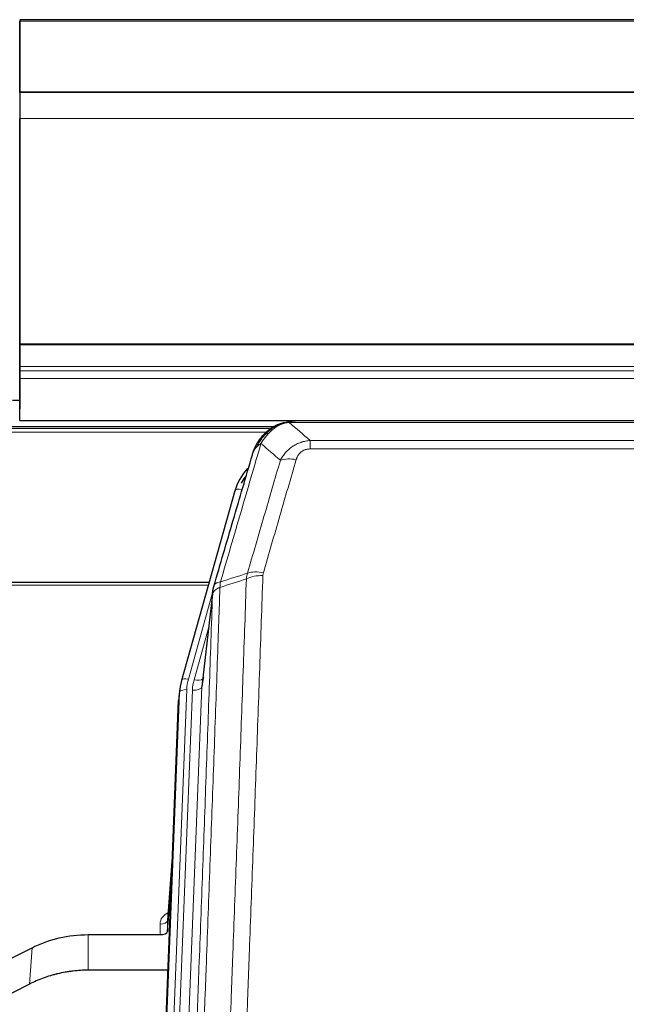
# Model space of a CAD drawing. Header units: inches. Extents: x 0 to 23760, y -13 to 16800.
# Tile 60 of 256: x 4661 to 4913, y 8066 to 8476. Entities that reach past the tile are written whole.
import ezdxf

# ---------------------------------------------------------------- set-up
doc = ezdxf.new("R2010")
doc.units = ezdxf.units.IN
doc.layers.add('1', color=7, linetype='Continuous', true_color=0xffffff)

msp = doc.modelspace()

# ---------------------------------------------------------------- linework, layer by layer
at = {"layer": '1', "color": 2, "linetype": 'Continuous', "lineweight": 25}
for p, q in [((5777.786, 8475.952), (4660.786, 8475.952)), ((4660.786, 8475.613), (4660.786, 8475.407)), ((4660.786, 8475.613), (4660.786, 8457.849)), ((4660.786, 8445.824), (4660.786, 8475.407)), ((4660.786, 8457.849), (4660.786, 8457.027)), ((4660.786, 8457.027), (4660.786, 8442.272)), ((5777.786, 8445.824), (4660.786, 8445.824)), ((4660.786, 8445.639), (4660.786, 8445.824)), ((5777.786, 8445.643), (4660.786, 8445.643)), ((4660.786, 8445.643), (4660.786, 8445.639)), ((4660.786, 8445.643), (4660.786, 8434.878)), ((4660.786, 8442.272), (4660.786, 8442.228)), ((4660.786, 8442.228), (4660.786, 8417.638)), ((4660.786, 8341.05), (4660.786, 8434.878)), ((4660.786, 8417.638), (4660.786, 8417.643)), ((4660.786, 8417.643), (4660.786, 8333.678)), ((4660.786, 8340.606), (4660.786, 8341.05)), ((4660.786, 8331.692), (4660.786, 8340.606)), ((4660.786, 8333.678), (4660.786, 8325.968)), ((4660.786, 8329.848), (4660.786, 8331.692)), ((4660.786, 8326.607), (4660.786, 8329.848)), ((4660.786, 8309.149), (4660.786, 8326.607)), ((4660.786, 8325.968), (4660.786, 8313.994)), ((4660.826, 8317.479), (4657.805, 8317.479)), ((4766.305, 8306.453), (4442.355, 8306.453)), ((4660.786, 8309.149), (5777.786, 8309.149)), ((4768.284, 8307.491), (4768.184, 8307.463)), ((4993.347, 8308.967), (4775.225, 8308.967)), ((4750.233, 8279.875), (4728.059, 8200.989)), ((4739.506, 8241.705), (4605.286, 8241.705)), ((4741.094, 8238.188), (4736.679, 8199.669)), ((4728.059, 8200.989), (4728.04, 8200.893)), ((4727.377, 8197.526), (4727.004, 8194.268)), ((4713.764, 7859.482), (4726.882, 8192.683)), ((4724.391, 8129.411), (4722.183, 8101.212)), ((4722.188, 8096.456), (4724.01, 8119.738)), ((4722.177, 8101.033), (4722.188, 8096.456)), ((4689.286, 8095.206), (4719.189, 8095.206)), ((4649.742, 8081.546), (4665.907, 8089.72)), ((4722.461, 8080.396), (4689.286, 8080.396)), ((4664.85, 8074.588), (4649.172, 8066.56))]:
    msp.add_line(p, q, dxfattribs=at)
at = {"layer": '1', "color": 110, "linetype": 'Continuous', "lineweight": 13}
for p, q in [((5777.786, 8475.407), (4660.786, 8475.407)), ((5777.786, 8434.878), (4660.786, 8434.878)), ((5777.786, 8341.05), (4660.786, 8341.05)), ((5777.786, 8340.606), (4660.786, 8340.606)), ((5777.786, 8331.693), (4660.786, 8331.692)), ((5777.786, 8329.848), (4660.786, 8329.848)), ((5777.786, 8326.607), (4660.786, 8326.607)), ((4764.673, 8305.891), (4443.172, 8305.891)), ((4768.184, 8307.463), (4768.115, 8307.305)), ((4995.689, 8308.304), (4772.883, 8308.304)), ((4763.53, 8304.279), (4445.213, 8304.279)), ((4781.615, 8300.836), (4986.957, 8300.836)), ((4781.615, 8300.836), (4781.615, 8297.303)), ((4986.957, 8297.303), (4781.615, 8297.303)), ((4753.121, 8280.449), (4748.395, 8263.637)), ((4739.218, 8240.674), (4605.286, 8240.674)), ((4741.019, 8237.397), (4730.947, 8201.563)), ((4740.965, 8236.676), (4736.589, 8198.496)), ((4739.32, 8222.708), (4733.294, 8201.27)), ((4714.145, 7862.92), (4727.255, 8195.942)), ((4730.249, 8197.162), (4717.139, 7864.14)), ((4719.53, 7864.975), (4732.597, 8196.869)), ((4736.589, 8198.496), (4723.522, 7866.602)), ((4727.255, 8195.942), (4726.882, 8192.683)), ((4724.383, 8129.22), (4722.177, 8101.033)), ((4719.189, 8095.206), (4719.178, 8099.622)), ((4689.286, 8095.206), (4689.286, 8080.396)), ((4665.907, 8089.72), (4664.85, 8074.588))]:
    msp.add_line(p, q, dxfattribs=at)
for centre, major_axis, ratio, start_param, end_param in [((4775.768, 8287.081), (-9.598, 2.808), 0.562843, 4.8755761, 5.6185342), ((4753.121, 8279.064), (-2.888, 0.812), 0.4480327, 4.837666, 6.2831701), ((4761.919, 8239.026), (9.994, -0.345), 0.559112, 1.5901207, 2.34753), ((4762.106, 8240.199), (9.604, -2.788), 0.5442898, 1.7274916, 2.473129), ((4730.947, 8200.177), (-2.888, 0.812), 0.4480327, 4.837666, 6.2831701), ((4754.267, 8196.411), (24.033, -0.038), 0.8858289, 2.8989744, 3.1081259), ((4756.615, 8196.119), (24.033, -0.038), 0.8858289, 2.8989744, 3.1081259), ((4733.294, 8203.117), (-3.851, 1.082), 0.4480327, 1.6960734, 2.8915811), ((4730.249, 8195.776), (-2.998, 0.118), 0.4614673, 4.7305545, 6.248991), ((4732.597, 8198.716), (-3.997, 0.157), 0.4614673, 1.5889619, 3.1073983), ((4725.182, 8099.622), (6.003, -0.046), 0.8757409, 2.0547277, 3.1504318), ((4719.178, 8101.076), (3, 0.007), 0.4848086, 4.7112485, 6.2484184)]:
    msp.add_ellipse(centre, major_axis=major_axis, ratio=ratio, start_param=start_param, end_param=end_param, dxfattribs=at)
at = {"layer": '1', "color": 2, "linetype": 'Continuous', "lineweight": 25}
for centre, major_axis, ratio, start_param, end_param in [((4776.427, 8273.862), (27.014, -0.465), 0.8900028, 2.4737242, 2.912319), ((4776.7, 8271.898), (27.01, -0.107), 0.887218, 2.529403, 2.6592621), ((4754.267, 8195.026), (27.027, -0.37), 0.8864308, 2.9096812, 3.1188327), ((4756.615, 8197.966), (-20.035, -0.399), 0.8846078, 6.0216334, 6.2307848), ((4719.189, 8096.499), (-3, 0), 0.4313147, 1.5706417, 3.1078116)]:
    msp.add_ellipse(centre, major_axis=major_axis, ratio=ratio, start_param=start_param, end_param=end_param, dxfattribs=at)
for points, knots in [([(4763.072, 8303.58), (4763.257, 8303.774), (4763.447, 8303.965), (4764.218, 8304.708), (4764.829, 8305.224), (4766.098, 8306.162), (4766.758, 8306.584), (4767.659, 8307.076), (4767.886, 8307.194), (4768.115, 8307.305)], [0, 0, 0, 0, 0.125, 0.125, 0.5, 0.5, 0.875, 0.875, 1, 1, 1, 1]), ([(4768.115, 8307.305), (4768.573, 8307.528), (4769.036, 8307.728), (4770.907, 8308.429), (4772.344, 8308.736), (4773.754, 8308.825)], [0, 0, 0, 0, 0.25, 0.25, 1, 1, 1, 1]), ([(4768.284, 8307.491), (4768.862, 8307.741), (4769.45, 8307.96), (4770.13, 8308.175), (4770.218, 8308.201), (4770.305, 8308.227)], [0, 0, 0, 0, 0.8717446, 0.8717446, 1, 1, 1, 1]), ([(4775.425, 8308.965), (4775.411, 8308.965), (4775.383, 8308.966), (4775.341, 8308.966), (4775.301, 8308.967), (4775.261, 8308.967), (4775.223, 8308.967), (4775.186, 8308.967), (4775.149, 8308.967), (4775.114, 8308.966), (4775.08, 8308.966), (4775.047, 8308.965), (4775.014, 8308.964), (4774.983, 8308.964), (4774.953, 8308.963), (4774.924, 8308.962), (4774.897, 8308.961), (4774.87, 8308.96), (4774.844, 8308.958), (4774.819, 8308.957), (4774.796, 8308.956), (4774.773, 8308.955), (4774.751, 8308.954), (4774.731, 8308.953), (4774.711, 8308.952), (4774.693, 8308.95), (4774.676, 8308.949), (4774.659, 8308.948), (4774.644, 8308.947), (4774.63, 8308.946), (4774.617, 8308.945), (4774.605, 8308.944), (4774.594, 8308.944), (4774.584, 8308.943), (4774.575, 8308.942), (4774.567, 8308.942), (4774.56, 8308.941), (4774.555, 8308.941), (4774.55, 8308.94), (4774.537, 8308.939), (4774.517, 8308.937), (4774.488, 8308.935), (4774.459, 8308.932), (4774.431, 8308.93), (4774.403, 8308.927), (4774.375, 8308.924), (4774.348, 8308.921), (4774.321, 8308.918), (4774.294, 8308.915), (4774.268, 8308.912), (4774.242, 8308.909), (4774.216, 8308.905), (4774.191, 8308.902), (4774.166, 8308.898), (4774.141, 8308.895), (4774.117, 8308.891), (4774.093, 8308.888), (4774.069, 8308.884), (4774.046, 8308.881), (4774.023, 8308.877), (4774, 8308.873), (4773.978, 8308.869), (4773.956, 8308.865), (4773.934, 8308.861), (4773.913, 8308.857), (4773.892, 8308.853), (4773.871, 8308.849), (4773.851, 8308.845), (4773.831, 8308.841), (4773.811, 8308.837), (4773.792, 8308.833), (4773.773, 8308.829), (4773.76, 8308.826), (4773.754, 8308.825)], [0, 0, 0, 0, 0.0247661, 0.0489206, 0.0724636, 0.0953949, 0.1177147, 0.1394229, 0.1605195, 0.1810045, 0.2008779, 0.2201398, 0.23879, 0.2568287, 0.2742558, 0.2910713, 0.3072753, 0.3228676, 0.3378484, 0.3522176, 0.3659752, 0.3791212, 0.3916556, 0.4035785, 0.4148897, 0.4255894, 0.4356775, 0.445154, 0.454019, 0.4622723, 0.4699141, 0.4769443, 0.4833629, 0.48917, 0.4943654, 0.4989493, 0.5029216, 0.5062824, 0.5090316, 0.5111692, 0.5284651, 0.5456049, 0.5625886, 0.5794163, 0.5960881, 0.612604, 0.6289642, 0.6451687, 0.6612176, 0.6771111, 0.6928491, 0.7084319, 0.7238594, 0.7391318, 0.7542492, 0.7692118, 0.7840195, 0.7986726, 0.8131712, 0.8275153, 0.8417051, 0.8557408, 0.8696224, 0.8833501, 0.8969241, 0.9103445, 0.9236114, 0.936725, 0.9496856, 0.9624932, 0.975148, 0.9876502, 1, 1, 1, 1]), ([(4757.564, 8294.896), (4757.57, 8294.918), (4757.582, 8294.962), (4757.6, 8295.028), (4757.618, 8295.094), (4757.637, 8295.159), (4757.655, 8295.224), (4757.674, 8295.289), (4757.693, 8295.353), (4757.712, 8295.418), (4757.731, 8295.482), (4757.751, 8295.545), (4757.77, 8295.608), (4757.79, 8295.671), (4757.81, 8295.734), (4757.83, 8295.797), (4757.85, 8295.859), (4757.871, 8295.921), (4757.891, 8295.982), (4757.912, 8296.044), (4757.933, 8296.105), (4757.954, 8296.165), (4757.975, 8296.226), (4757.996, 8296.286), (4758.017, 8296.346), (4758.039, 8296.405), (4758.06, 8296.465), (4758.082, 8296.524), (4758.104, 8296.583), (4758.126, 8296.641), (4758.148, 8296.699), (4758.17, 8296.757), (4758.193, 8296.815), (4758.215, 8296.872), (4758.238, 8296.929), (4758.26, 8296.986), (4758.283, 8297.042), (4758.306, 8297.098), (4758.329, 8297.154), (4758.352, 8297.21), (4758.375, 8297.265), (4758.398, 8297.32), (4758.421, 8297.375), (4758.445, 8297.429), (4758.468, 8297.484), (4758.492, 8297.537), (4758.515, 8297.591), (4758.539, 8297.644), (4758.563, 8297.697), (4758.587, 8297.75), (4758.611, 8297.803), (4758.635, 8297.855), (4758.659, 8297.907), (4758.683, 8297.958), (4758.707, 8298.01), (4758.731, 8298.061), (4758.756, 8298.112), (4758.78, 8298.162), (4758.804, 8298.213), (4758.829, 8298.262), (4758.853, 8298.312), (4758.878, 8298.362), (4758.903, 8298.411), (4758.927, 8298.46), (4758.952, 8298.508), (4758.977, 8298.557), (4759.001, 8298.605), (4759.026, 8298.652), (4759.051, 8298.7), (4759.076, 8298.747), (4759.101, 8298.794), (4759.126, 8298.841), (4759.151, 8298.887), (4759.176, 8298.933), (4759.201, 8298.979), (4759.225, 8299.025), (4759.251, 8299.07), (4759.276, 8299.115), (4759.301, 8299.16), (4759.326, 8299.204), (4759.351, 8299.249), (4759.376, 8299.293), (4759.401, 8299.336), (4759.426, 8299.38), (4759.451, 8299.423), (4759.476, 8299.466), (4759.501, 8299.509), (4759.526, 8299.551), (4759.551, 8299.593), (4759.576, 8299.635), (4759.601, 8299.677), (4759.626, 8299.718), (4759.651, 8299.759), (4759.676, 8299.8), (4759.701, 8299.841), (4759.726, 8299.881), (4759.751, 8299.921), (4759.776, 8299.961), (4759.801, 8300), (4759.826, 8300.04), (4759.851, 8300.079), (4759.876, 8300.118), (4759.901, 8300.156), (4759.926, 8300.194), (4759.95, 8300.232), (4759.975, 8300.27), (4760, 8300.308), (4760.024, 8300.345), (4760.049, 8300.382), (4760.073, 8300.419), (4760.098, 8300.455), (4760.123, 8300.492), (4760.147, 8300.528), (4760.171, 8300.563), (4760.196, 8300.599), (4760.22, 8300.634), (4760.244, 8300.669), (4760.268, 8300.704), (4760.293, 8300.739), (4760.317, 8300.773), (4760.341, 8300.807), (4760.365, 8300.841), (4760.389, 8300.875), (4760.412, 8300.908), (4760.436, 8300.941), (4760.46, 8300.974), (4760.484, 8301.007), (4760.507, 8301.039), (4760.531, 8301.071), (4760.554, 8301.103), (4760.578, 8301.135), (4760.601, 8301.166), (4760.624, 8301.197), (4760.647, 8301.228), (4760.671, 8301.259), (4760.694, 8301.29), (4760.717, 8301.32), (4760.739, 8301.35), (4760.762, 8301.38), (4760.785, 8301.41), (4760.808, 8301.439), (4760.83, 8301.468), (4760.853, 8301.497), (4760.875, 8301.526), (4760.897, 8301.554), (4760.919, 8301.582), (4760.942, 8301.61), (4760.964, 8301.638), (4760.985, 8301.666), (4761.007, 8301.693), (4761.029, 8301.72), (4761.051, 8301.747), (4761.072, 8301.774), (4761.094, 8301.8), (4761.115, 8301.827), (4761.136, 8301.853), (4761.158, 8301.879), (4761.179, 8301.904), (4761.2, 8301.93), (4761.22, 8301.955), (4761.241, 8301.98), (4761.262, 8302.005), (4761.282, 8302.029), (4761.303, 8302.053), (4761.323, 8302.077), (4761.343, 8302.101), (4761.363, 8302.125), (4761.383, 8302.149), (4761.403, 8302.172), (4761.423, 8302.195), (4761.443, 8302.218), (4761.462, 8302.24), (4761.482, 8302.263), (4761.501, 8302.285), (4761.52, 8302.307), (4761.539, 8302.329), (4761.558, 8302.351), (4761.577, 8302.372), (4761.59, 8302.386), (4761.596, 8302.393)], [0, 0, 0, 0, 0.0080212, 0.0160154, 0.0239827, 0.0319231, 0.0398365, 0.0477229, 0.0555824, 0.0634149, 0.0712205, 0.0789992, 0.0867509, 0.0944756, 0.1021734, 0.1098443, 0.1174881, 0.1251051, 0.1326951, 0.1402581, 0.1477942, 0.1553034, 0.1627856, 0.1702408, 0.1776691, 0.1850704, 0.1924448, 0.1997923, 0.2071128, 0.2144063, 0.2216729, 0.2289126, 0.2361253, 0.243311, 0.2504698, 0.2576016, 0.2647065, 0.2717845, 0.2788355, 0.2858595, 0.2928566, 0.2998268, 0.30677, 0.3136862, 0.3205755, 0.3274379, 0.3342733, 0.3410817, 0.3478632, 0.3546178, 0.3613454, 0.3680461, 0.3747198, 0.3813665, 0.3879863, 0.3945792, 0.4011451, 0.4076841, 0.4141961, 0.4206811, 0.4271393, 0.4335704, 0.4399746, 0.4463519, 0.4527022, 0.4590256, 0.465322, 0.4715915, 0.477834, 0.4840496, 0.4902382, 0.4963999, 0.5025346, 0.5086424, 0.5147232, 0.5207771, 0.526804, 0.532804, 0.5387771, 0.5447232, 0.5506423, 0.5565345, 0.5623997, 0.568238, 0.5740494, 0.5798338, 0.5855912, 0.5913217, 0.5970253, 0.6027019, 0.6083515, 0.6139742, 0.61957, 0.6251388, 0.6306807, 0.6361956, 0.6416836, 0.6471446, 0.6525787, 0.6579858, 0.663366, 0.6687192, 0.6740455, 0.6793448, 0.6846172, 0.6898627, 0.6950812, 0.7002727, 0.7054373, 0.710575, 0.7156857, 0.7207694, 0.7258262, 0.7308561, 0.735859, 0.740835, 0.745784, 0.7507061, 0.7556012, 0.7604694, 0.7653107, 0.7701249, 0.7749123, 0.7796727, 0.7844061, 0.7891127, 0.7937922, 0.7984448, 0.8030705, 0.8076692, 0.812241, 0.8167858, 0.8213037, 0.8257947, 0.8302587, 0.8346957, 0.8391058, 0.843489, 0.8478452, 0.8521745, 0.8564768, 0.8607522, 0.8650006, 0.8692221, 0.8734166, 0.8775842, 0.8817249, 0.8858386, 0.8899254, 0.8939852, 0.8980181, 0.902024, 0.906003, 0.909955, 0.9138802, 0.9177783, 0.9216495, 0.9254938, 0.9293111, 0.9331015, 0.936865, 0.9406015, 0.944311, 0.9479937, 0.9516493, 0.9552781, 0.9588799, 0.9624547, 0.9660026, 0.9695236, 0.9730176, 0.9764847, 0.9799249, 0.9833381, 0.9867243, 0.9900837, 0.993416, 0.9967215, 1, 1, 1, 1]), ([(4758.203, 8296.671), (4758.816, 8298.41), (4759.711, 8300.099), (4761.241, 8302.135), (4761.651, 8302.626), (4762.086, 8303.095)], [0, 0, 0, 0, 0.75, 0.75, 1, 1, 1, 1]), ([(4761.706, 8302.625), (4761.763, 8302.727), (4761.832, 8302.83), (4761.968, 8302.986), (4762.024, 8303.041), (4762.086, 8303.095)], [0, 0, 0, 0, 0.6295096, 0.6295096, 1, 1, 1, 1]), ([(4762.086, 8303.095), (4762.303, 8303.329), (4762.527, 8303.559), (4763.401, 8304.409), (4764.091, 8304.989), (4764.818, 8305.516)], [0, 0, 0, 0, 0.2626999, 0.2626999, 1, 1, 1, 1]), ([(4741.522, 8240.127), (4744.207, 8249.338), (4746.887, 8258.508), (4750.898, 8272.2), (4752.233, 8276.754), (4754.901, 8285.841), (4756.233, 8290.374), (4757.564, 8294.896)], [0, 0, 0, 0, 0.5, 0.5, 0.75, 0.75, 1, 1, 1, 1]), ([(4757.564, 8294.896), (4757.648, 8295.357), (4757.79, 8295.808), (4758.053, 8296.387), (4758.125, 8296.53), (4758.203, 8296.671)], [0, 0, 0, 0, 0.75, 0.75, 1, 1, 1, 1]), ([(4740.965, 8236.676), (4740.966, 8236.687), (4740.967, 8236.727), (4740.971, 8236.813), (4740.977, 8236.952), (4740.989, 8237.145), (4741.008, 8237.391), (4741.036, 8237.69), (4741.078, 8238.042), (4741.122, 8238.342), (4741.161, 8238.573), (4741.186, 8238.716), (4741.212, 8238.855), (4741.239, 8238.99), (4741.266, 8239.122), (4741.294, 8239.249), (4741.322, 8239.372), (4741.351, 8239.491), (4741.379, 8239.607), (4741.408, 8239.718), (4741.436, 8239.826), (4741.465, 8239.93), (4741.493, 8240.03), (4741.512, 8240.095), (4741.522, 8240.127)], [0, 0, 0, 0, 0.0092499, 0.0337179, 0.073404, 0.128308, 0.1984299, 0.2837694, 0.3843264, 0.5001005, 0.5424888, 0.5838484, 0.6241794, 0.6634821, 0.7017567, 0.7390032, 0.7752221, 0.8104134, 0.8445775, 0.8777146, 0.909825, 0.9409091, 0.9709673, 1, 1, 1, 1]), ([(4665.907, 8089.72), (4669.44, 8091.506), (4673.242, 8092.885), (4681.125, 8094.735), (4685.205, 8095.206), (4689.286, 8095.206)], [0, 0, 0, 0, 0.5, 0.5, 1, 1, 1, 1]), ([(4689.286, 8080.396), (4688.216, 8080.396), (4686.081, 8080.333), (4683.955, 8080.147), (4682.63, 8079.992), (4682.365, 8079.959), (4681.836, 8079.889), (4681.044, 8079.779), (4680.257, 8079.652), (4678.686, 8079.374), (4677.646, 8079.159), (4676.484, 8078.882), (4676.355, 8078.851), (4676.097, 8078.788), (4675.712, 8078.691), (4674.816, 8078.457), (4674.056, 8078.239), (4672.545, 8077.784), (4670.558, 8077.119), (4668.624, 8076.342), (4666.717, 8075.508), (4665.777, 8075.063), (4664.85, 8074.588)], [0, 0, 0, 0, 0.125, 0.25, 0.25, 0.28125, 0.28125, 0.3125, 0.375, 0.375, 0.5, 0.5, 0.515625, 0.515625, 0.53125, 0.5625, 0.625, 0.625, 0.75, 0.875, 0.875, 1, 1, 1, 1])]:
    msp.add_open_spline(points, degree=3, knots=knots, dxfattribs=at)
at = {"layer": '1', "color": 110, "linetype": 'Continuous', "lineweight": 13}
for points, knots in [([(4764.296, 8303.792), (4764.445, 8303.95), (4764.597, 8304.106), (4765.211, 8304.714), (4765.691, 8305.143), (4766.685, 8305.929), (4767.199, 8306.287), (4767.907, 8306.712), (4768.085, 8306.814), (4768.265, 8306.911)], [0, 0, 0, 0, 0.125, 0.125, 0.5, 0.5, 0.875, 0.875, 1, 1, 1, 1]), ([(4768.115, 8307.305), (4768.113, 8307.275), (4768.115, 8307.243), (4768.128, 8307.157), (4768.144, 8307.102), (4768.193, 8306.998), (4768.225, 8306.95), (4768.265, 8306.911)], [0, 0, 0, 0, 0.25, 0.25, 0.625, 0.625, 1, 1, 1, 1]), ([(4768.265, 8306.911), (4768.626, 8307.106), (4768.993, 8307.282), (4770.487, 8307.909), (4771.663, 8308.202), (4772.883, 8308.304)], [0, 0, 0, 0, 0.25, 0.25, 1, 1, 1, 1]), ([(4773.754, 8308.825), (4773.746, 8308.823), (4773.73, 8308.819), (4773.706, 8308.814), (4773.683, 8308.808), (4773.66, 8308.802), (4773.638, 8308.796), (4773.615, 8308.79), (4773.593, 8308.784), (4773.572, 8308.778), (4773.55, 8308.772), (4773.529, 8308.766), (4773.509, 8308.759), (4773.488, 8308.753), (4773.468, 8308.746), (4773.449, 8308.74), (4773.429, 8308.733), (4773.41, 8308.726), (4773.392, 8308.719), (4773.373, 8308.712), (4773.355, 8308.705), (4773.338, 8308.698), (4773.32, 8308.691), (4773.303, 8308.684), (4773.287, 8308.676), (4773.27, 8308.669), (4773.254, 8308.662), (4773.239, 8308.654), (4773.223, 8308.647), (4773.208, 8308.639), (4773.194, 8308.631), (4773.179, 8308.623), (4773.165, 8308.616), (4773.152, 8308.608), (4773.138, 8308.6), (4773.125, 8308.592), (4773.113, 8308.583), (4773.1, 8308.575), (4773.088, 8308.567), (4773.076, 8308.559), (4773.065, 8308.55), (4773.054, 8308.542), (4773.043, 8308.533), (4773.033, 8308.525), (4773.023, 8308.516), (4773.013, 8308.508), (4773.004, 8308.499), (4772.995, 8308.49), (4772.986, 8308.481), (4772.978, 8308.472), (4772.97, 8308.464), (4772.962, 8308.455), (4772.954, 8308.445), (4772.947, 8308.436), (4772.941, 8308.427), (4772.934, 8308.418), (4772.928, 8308.409), (4772.922, 8308.4), (4772.917, 8308.39), (4772.912, 8308.381), (4772.907, 8308.371), (4772.903, 8308.362), (4772.899, 8308.353), (4772.895, 8308.343), (4772.891, 8308.333), (4772.888, 8308.324), (4772.886, 8308.314), (4772.884, 8308.308), (4772.883, 8308.304)], [0, 0, 0, 0, 0.0185022, 0.0368847, 0.0551481, 0.073293, 0.0913199, 0.1092294, 0.1270222, 0.1446988, 0.1622598, 0.1797059, 0.1970378, 0.2142561, 0.2313614, 0.2483544, 0.265236, 0.2820066, 0.2986672, 0.3152184, 0.331661, 0.3479958, 0.3642235, 0.380345, 0.3963611, 0.4122725, 0.4280803, 0.4437851, 0.459388, 0.4748898, 0.4902915, 0.5055939, 0.5207981, 0.535905, 0.5509156, 0.565831, 0.5806521, 0.5953801, 0.6100159, 0.6245607, 0.6390157, 0.6533819, 0.6676604, 0.6818526, 0.6959596, 0.7099825, 0.7239227, 0.7377815, 0.75156, 0.7652597, 0.7788818, 0.7924277, 0.8058989, 0.8192966, 0.8326224, 0.8458776, 0.8590638, 0.8721825, 0.8852351, 0.8982233, 0.9111485, 0.9240124, 0.9368166, 0.9495628, 0.9622525, 0.9748874, 0.9874694, 1, 1, 1, 1]), ([(4759.414, 8298.255), (4760.112, 8299.708), (4760.983, 8301.102), (4762.344, 8302.785), (4762.7, 8303.191), (4763.072, 8303.58)], [0, 0, 0, 0, 0.75, 0.75, 1, 1, 1, 1]), ([(4761.12, 8299.585), (4761.814, 8300.7), (4762.58, 8301.798), (4763.707, 8303.148), (4763.997, 8303.476), (4764.296, 8303.792)], [0, 0, 0, 0, 0.75, 0.75, 1, 1, 1, 1]), ([(4762.086, 8303.095), (4762.117, 8303.122), (4762.149, 8303.148), (4762.284, 8303.249), (4762.397, 8303.319), (4762.646, 8303.441), (4762.782, 8303.493), (4762.974, 8303.553), (4763.022, 8303.567), (4763.072, 8303.58)], [0, 0, 0, 0, 0.125, 0.125, 0.5, 0.5, 0.875, 0.875, 1, 1, 1, 1]), ([(4763.072, 8303.58), (4763.17, 8303.606), (4763.272, 8303.629), (4763.529, 8303.68), (4763.686, 8303.703), (4763.997, 8303.747), (4764.15, 8303.768), (4764.296, 8303.792)], [0, 0, 0, 0, 0.25, 0.25, 0.625, 0.625, 1, 1, 1, 1]), ([(4761.12, 8299.585), (4759.723, 8294.831), (4758.323, 8290.064), (4755.521, 8280.509), (4754.118, 8275.719), (4749.905, 8261.316), (4747.089, 8251.669), (4744.267, 8241.976)], [0, 0, 0, 0, 0.25, 0.25, 0.5, 0.5, 1, 1, 1, 1]), ([(4758.203, 8296.671), (4758.242, 8296.741), (4758.283, 8296.811), (4758.45, 8297.089), (4758.589, 8297.292), (4758.893, 8297.689), (4759.057, 8297.882), (4759.292, 8298.132), (4759.352, 8298.194), (4759.414, 8298.255)], [0, 0, 0, 0, 0.125, 0.125, 0.5, 0.5, 0.875, 0.875, 1, 1, 1, 1]), ([(4759.414, 8298.255), (4759.536, 8298.377), (4759.664, 8298.496), (4759.997, 8298.788), (4760.207, 8298.957), (4760.649, 8299.281), (4760.88, 8299.437), (4761.12, 8299.585)], [0, 0, 0, 0, 0.25, 0.25, 0.625, 0.625, 1, 1, 1, 1]), ([(4769.188, 8292.623), (4769.485, 8293.191), (4769.812, 8293.738), (4770.525, 8294.789), (4770.911, 8295.294), (4771.539, 8296.016), (4771.811, 8296.31), (4772.097, 8296.594), (4772.212, 8296.707), (4772.27, 8296.763), (4772.445, 8296.93), (4772.564, 8297.039), (4773.166, 8297.575), (4773.676, 8297.972), (4774.348, 8298.427), (4774.484, 8298.515), (4774.691, 8298.645), (4774.761, 8298.688), (4774.9, 8298.773), (4774.97, 8298.814), (4775.323, 8299.019), (4775.609, 8299.173), (4776.486, 8299.606), (4777.09, 8299.857), (4777.794, 8300.094), (4777.872, 8300.119), (4778.03, 8300.17), (4778.109, 8300.194), (4778.347, 8300.265), (4778.507, 8300.31), (4778.986, 8300.437), (4779.309, 8300.512), (4780.284, 8300.703), (4780.944, 8300.79), (4781.615, 8300.836)], [0, 0, 0, 0, 0.125, 0.125, 0.25, 0.25, 0.3125, 0.328125, 0.328125, 0.34375, 0.34375, 0.375, 0.375, 0.5, 0.5, 0.53125, 0.53125, 0.546875, 0.546875, 0.5625, 0.5625, 0.625, 0.625, 0.75, 0.75, 0.765625, 0.765625, 0.78125, 0.78125, 0.8125, 0.8125, 0.875, 0.875, 1, 1, 1, 1]), ([(4775.768, 8292.868), (4775.789, 8292.94), (4775.811, 8293.012), (4775.857, 8293.155), (4775.881, 8293.227), (4775.957, 8293.44), (4776.011, 8293.581), (4776.129, 8293.859), (4776.192, 8293.996), (4776.329, 8294.268), (4776.402, 8294.402), (4776.56, 8294.666), (4776.644, 8294.796), (4776.779, 8294.989), (4776.825, 8295.052), (4776.922, 8295.178), (4776.972, 8295.24), (4777.125, 8295.425), (4777.233, 8295.543), (4777.461, 8295.773), (4777.581, 8295.883), (4777.771, 8296.042), (4777.868, 8296.12), (4777.969, 8296.195), (4778.037, 8296.244), (4778.072, 8296.268), (4778.246, 8296.389), (4778.39, 8296.478), (4778.837, 8296.727), (4779.154, 8296.866), (4779.574, 8297.005), (4779.66, 8297.032), (4779.832, 8297.081), (4779.919, 8297.103), (4780.181, 8297.165), (4780.357, 8297.198), (4780.712, 8297.252), (4780.89, 8297.271), (4781.251, 8297.297), (4781.432, 8297.303), (4781.615, 8297.303)], [0, 0, 0, 0, 0.03125, 0.03125, 0.0625, 0.0625, 0.125, 0.125, 0.1875, 0.1875, 0.25, 0.25, 0.3125, 0.3125, 0.34375, 0.34375, 0.375, 0.375, 0.4375, 0.4375, 0.5, 0.5, 0.53125, 0.546875, 0.546875, 0.5625, 0.5625, 0.625, 0.625, 0.75, 0.75, 0.78125, 0.78125, 0.8125, 0.8125, 0.875, 0.875, 0.9375, 0.9375, 1, 1, 1, 1]), ([(4755.51, 8245.626), (4757.798, 8253.519), (4760.082, 8261.382), (4763.502, 8273.132), (4764.641, 8277.041), (4766.916, 8284.843), (4768.052, 8288.737), (4769.188, 8292.623)], [0, 0, 0, 0, 0.5, 0.5, 0.75, 0.75, 1, 1, 1, 1]), ([(4775.768, 8292.868), (4774.634, 8288.976), (4773.499, 8285.076), (4771.226, 8277.261), (4770.089, 8273.346), (4766.673, 8261.578), (4764.392, 8253.702), (4762.106, 8245.797)], [0, 0, 0, 0, 0.25, 0.25, 0.5, 0.5, 1, 1, 1, 1]), ([(4761.919, 8244.619), (4761.481, 8231.906), (4760.591, 8206.328), (4759.67, 8180.448), (4758.968, 8160.925), (4758.732, 8154.399), (4758.257, 8141.308), (4758.017, 8134.744), (4757.291, 8114.995), (4756.8, 8101.757), (4756.177, 8085.122), (4756.051, 8081.791), (4755.8, 8075.121), (4755.422, 8065.103), (4755.039, 8055.048), (4754.269, 8034.889), (4753.226, 8007.881), (4751.619, 7966.977), (4750.518, 7939.447), (4749.961, 7925.616)], [0, 0, 0, 0, 0.125, 0.25, 0.25, 0.3125, 0.3125, 0.375, 0.375, 0.5, 0.5, 0.53125, 0.53125, 0.5625, 0.625, 0.625, 0.75, 0.875, 1, 1, 1, 1]), ([(4761.919, 8244.619), (4761.926, 8244.818), (4761.945, 8245.016), (4762.007, 8245.408), (4762.051, 8245.603), (4762.106, 8245.797)], [0, 0, 0, 0, 0.5, 0.5, 1, 1, 1, 1]), ([(4744.267, 8241.976), (4743.858, 8241.941), (4743.485, 8241.871), (4742.827, 8241.668), (4742.541, 8241.534), (4742.07, 8241.212), (4741.884, 8241.024), (4741.621, 8240.604), (4741.543, 8240.373), (4741.522, 8240.127)], [0, 0, 0, 0, 0.25, 0.25, 0.5, 0.5, 0.75, 0.75, 1, 1, 1, 1]), ([(4743.077, 7924.656), (4743.635, 7938.469), (4744.738, 7965.964), (4746.347, 8006.816), (4747.391, 8033.79), (4748.163, 8053.923), (4748.546, 8063.965), (4748.925, 8073.97), (4749.176, 8080.632), (4749.301, 8083.959), (4749.926, 8100.573), (4750.418, 8113.793), (4751.144, 8133.517), (4751.384, 8140.073), (4751.861, 8153.147), (4752.097, 8159.666), (4752.8, 8179.164), (4753.722, 8205.011), (4754.613, 8230.556), (4755.051, 8243.253)], [0, 0, 0, 0, 0.125, 0.25, 0.375, 0.375, 0.4375, 0.46875, 0.46875, 0.5, 0.5, 0.625, 0.625, 0.6875, 0.6875, 0.75, 0.75, 0.875, 1, 1, 1, 1]), ([(4744.055, 8239.685), (4744.075, 8240.086), (4744.091, 8240.473), (4744.149, 8241.231), (4744.192, 8241.603), (4744.267, 8241.976)], [0, 0, 0, 0, 0.5, 0.5, 1, 1, 1, 1]), ([(4728.77, 7914.008), (4729.34, 7928.008), (4730.464, 7955.875), (4731.559, 7983.479), (4732.368, 8004.083), (4732.77, 8014.36), (4733.233, 8026.307), (4733.431, 8031.418), (4733.563, 8034.823), (4733.628, 8036.524), (4733.956, 8045.027), (4734.346, 8055.202), (4734.797, 8067.028), (4734.989, 8072.086), (4735.116, 8075.456), (4735.18, 8077.14), (4735.752, 8092.284), (4736.754, 8119.052), (4738.208, 8158.746), (4739.615, 8197.98), (4740.52, 8223.829), (4740.965, 8236.676)], [0, 0, 0, 0, 0.125, 0.25, 0.25, 0.3125, 0.34375, 0.359375, 0.359375, 0.375, 0.375, 0.4375, 0.46875, 0.484375, 0.484375, 0.5, 0.5, 0.625, 0.75, 0.875, 1, 1, 1, 1]), ([(4744.055, 8239.685), (4743.999, 8238.073), (4743.943, 8236.459), (4743.831, 8233.23), (4743.663, 8228.383), (4743.267, 8217.048), (4742.923, 8207.288), (4742.23, 8187.712), (4741.29, 8161.456), (4739.831, 8121.611), (4738.827, 8094.74), (4738.253, 8079.539), (4738.189, 8077.849), (4738.061, 8074.466), (4737.869, 8069.389), (4737.417, 8057.518), (4737.026, 8047.304), (4736.697, 8038.769), (4736.631, 8037.061), (4736.5, 8033.643), (4736.301, 8028.513), (4735.836, 8016.521), (4735.433, 8006.205), (4734.622, 7985.523), (4733.525, 7957.815), (4732.397, 7929.841), (4731.826, 7915.788)], [0, 0, 0, 0, 0.015625, 0.015625, 0.03125, 0.0625, 0.125, 0.125, 0.25, 0.375, 0.5, 0.5, 0.515625, 0.515625, 0.53125, 0.5625, 0.625, 0.625, 0.640625, 0.640625, 0.65625, 0.6875, 0.75, 0.75, 0.875, 1, 1, 1, 1]), ([(4744.055, 8239.685), (4744.042, 8239.68), (4744.017, 8239.671), (4743.979, 8239.656), (4743.941, 8239.641), (4743.902, 8239.627), (4743.864, 8239.611), (4743.826, 8239.596), (4743.787, 8239.58), (4743.748, 8239.564), (4743.71, 8239.548), (4743.671, 8239.531), (4743.632, 8239.515), (4743.593, 8239.498), (4743.554, 8239.48), (4743.515, 8239.462), (4743.476, 8239.445), (4743.437, 8239.426), (4743.398, 8239.408), (4743.358, 8239.389), (4743.319, 8239.37), (4743.28, 8239.35), (4743.241, 8239.331), (4743.202, 8239.311), (4743.162, 8239.29), (4743.123, 8239.27), (4743.084, 8239.249), (4743.045, 8239.228), (4743.006, 8239.206), (4742.967, 8239.184), (4742.928, 8239.162), (4742.889, 8239.14), (4742.85, 8239.117), (4742.812, 8239.094), (4742.773, 8239.07), (4742.734, 8239.046), (4742.696, 8239.022), (4742.658, 8238.998), (4742.62, 8238.973), (4742.582, 8238.948), (4742.544, 8238.922), (4742.506, 8238.897), (4742.469, 8238.87), (4742.432, 8238.844), (4742.394, 8238.817), (4742.358, 8238.79), (4742.321, 8238.763), (4742.284, 8238.735), (4742.248, 8238.706), (4742.212, 8238.678), (4742.176, 8238.649), (4742.141, 8238.62), (4742.106, 8238.59), (4742.071, 8238.56), (4742.036, 8238.53), (4742.002, 8238.499), (4741.968, 8238.469), (4741.935, 8238.437), (4741.901, 8238.405), (4741.866, 8238.371), (4741.829, 8238.334), (4741.791, 8238.295), (4741.753, 8238.256), (4741.717, 8238.216), (4741.681, 8238.176), (4741.646, 8238.136), (4741.611, 8238.095), (4741.578, 8238.055), (4741.545, 8238.014), (4741.514, 8237.973), (4741.483, 8237.932), (4741.453, 8237.89), (4741.424, 8237.849), (4741.395, 8237.807), (4741.368, 8237.765), (4741.341, 8237.723), (4741.315, 8237.681), (4741.291, 8237.639), (4741.267, 8237.596), (4741.243, 8237.554), (4741.221, 8237.511), (4741.2, 8237.468), (4741.179, 8237.425), (4741.159, 8237.381), (4741.141, 8237.338), (4741.123, 8237.295), (4741.106, 8237.251), (4741.09, 8237.207), (4741.074, 8237.164), (4741.06, 8237.12), (4741.046, 8237.076), (4741.034, 8237.032), (4741.022, 8236.988), (4741.011, 8236.943), (4741.001, 8236.899), (4740.992, 8236.855), (4740.984, 8236.81), (4740.977, 8236.766), (4740.971, 8236.721), (4740.967, 8236.691), (4740.965, 8236.676)], [0, 0, 0, 0, 0.0069372, 0.0139334, 0.0209887, 0.028103, 0.0352764, 0.0425088, 0.0498003, 0.0571509, 0.0645605, 0.0720292, 0.0795569, 0.0871437, 0.0947896, 0.1024945, 0.1102584, 0.1180815, 0.1259636, 0.1339048, 0.141905, 0.1499643, 0.1580827, 0.1662601, 0.1744966, 0.1827922, 0.1911468, 0.1995605, 0.2080333, 0.2165651, 0.225156, 0.233806, 0.2425151, 0.2512832, 0.2601104, 0.2689967, 0.277942, 0.2869465, 0.29601, 0.3051325, 0.3143142, 0.3235549, 0.3328547, 0.3422136, 0.3516315, 0.3611085, 0.3706446, 0.3802398, 0.3898941, 0.3996074, 0.4093798, 0.4192113, 0.4291019, 0.4390515, 0.4490602, 0.459128, 0.4692549, 0.4794409, 0.4896859, 0.4999901, 0.5124905, 0.524991, 0.5374914, 0.5499918, 0.5624922, 0.5749926, 0.587493, 0.5999934, 0.6124937, 0.6249941, 0.6374944, 0.6499948, 0.6624951, 0.6749954, 0.6874957, 0.699996, 0.7124963, 0.7249966, 0.7374968, 0.7499971, 0.7624973, 0.7749976, 0.7874978, 0.799998, 0.8124982, 0.8249984, 0.8374986, 0.8499988, 0.8624989, 0.8749991, 0.8874992, 0.8999993, 0.9124995, 0.9249996, 0.9374997, 0.9499998, 0.9624998, 0.9749999, 0.9875, 1, 1, 1, 1])]:
    msp.add_open_spline(points, degree=3, knots=knots, dxfattribs=at)
at = {"layer": '1', "color": 2, "linetype": 'Continuous', "lineweight": 25}
for points, degree in [([(4768.186, 8307.464), (4766.319, 8306.629), (4764.672, 8305.409)], 2), ([(4773.69, 8308.887), (4774.272, 8308.943), (4774.852, 8308.968), (4775.425, 8308.965)], 3)]:
    msp.add_open_spline(points, degree=degree, dxfattribs=at)
at = {"layer": '1', "color": 110, "linetype": 'Continuous', "lineweight": 13}
for points in [[(4772.883, 8308.304), (4775.776, 8305.812), (4778.687, 8303.323), (4781.615, 8300.836)], [(4769.188, 8292.623), (4766.484, 8294.942), (4763.795, 8297.262), (4761.12, 8299.585)], [(4744.267, 8241.976), (4748.014, 8243.19), (4751.762, 8244.407), (4755.51, 8245.626)], [(4755.051, 8243.253), (4755.092, 8243.66), (4755.209, 8244.463), (4755.398, 8245.242), (4755.51, 8245.626)], [(4755.051, 8243.253), (4751.385, 8242.062), (4747.72, 8240.872), (4744.055, 8239.685)]]:
    msp.add_open_spline(points, degree=3, dxfattribs=at)

doc.saveas('drawing.dxf')
